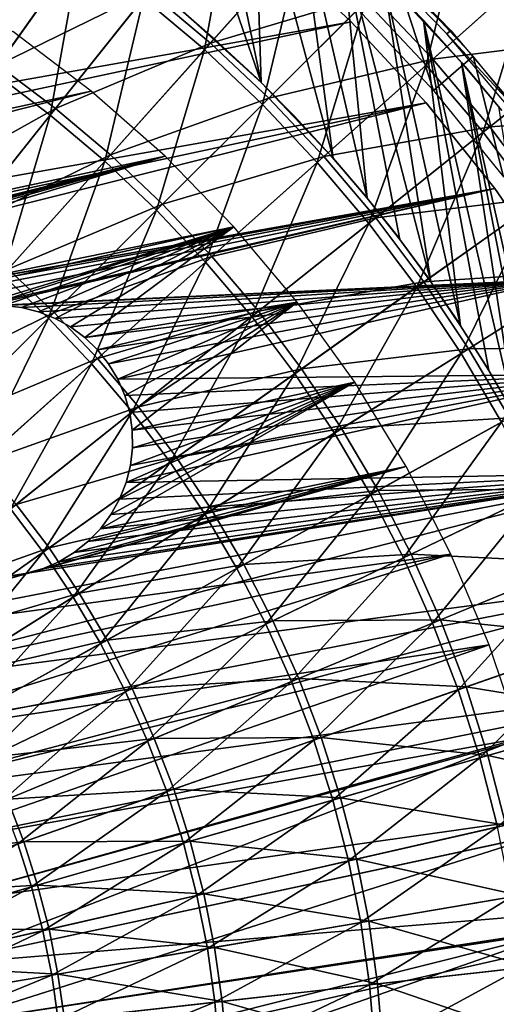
# Model space of a CAD drawing. Header units: millimetres. Extents: x -63 to 63, y -63 to 63.
# Tile 80 of 107: x 14 to 23, y 2 to 20. Entities that reach past the tile are written whole.
import ezdxf

# ---------------------------------------------------------------- set-up
doc = ezdxf.new("R2010")
doc.units = ezdxf.units.MM
doc.header["$LTSCALE"] = 106.095679
for name, color, linetype in [('1', 7, 'CONTINUOUS'), ('11', 7, 'CONTINUOUS'), ('15', 7, 'CONTINUOUS'), ('17', 7, 'CONTINUOUS'), ('18', 7, 'CONTINUOUS'), ('21', 7, 'CONTINUOUS'), ('24', 7, 'CONTINUOUS'), ('26', 7, 'CONTINUOUS'), ('3', 7, 'CONTINUOUS'), ('7', 7, 'CONTINUOUS')]:
    doc.layers.add(name, color=color, linetype=linetype)

msp = doc.modelspace()

# ---------------------------------------------------------------- linework, layer by layer
at = {"layer": '1', "color": 4, "linetype": 'Continuous'}
for points in [[(20.687, 20.687, -0.193), (22.111, 19.159, -0.193), (21.385, 21.385, -29.793), (20.687, 20.687, -0.193)], [(21.385, 21.385, -29.793), (22.111, 19.159, -0.193), (22.856, 19.805, -29.793), (21.385, 21.385, -29.793)], [(22.111, 19.159, -0.193), (23.421, 17.533, -0.193), (22.856, 19.805, -29.793), (22.111, 19.159, -0.193)], [(22.856, 19.805, -29.793), (23.421, 17.533, -0.193), (24.211, 18.124, -29.793), (22.856, 19.805, -29.793)]]:
    msp.add_3dface(points, dxfattribs=at)
at = {"layer": '11', "linetype": 'Continuous'}
for points in [[(15.56, 21.93, 10.136), (12.807, 20.382, 11.442), (14.306, 22.768, 10.136), (15.56, 21.93, 10.136)], [(17.918, 20.05, 10.136), (16.765, 21.023, 10.136), (19.748, 22.098, 8.688), (17.918, 20.05, 10.136)], [(20.956, 20.956, 8.688), (17.918, 20.05, 10.136), (19.748, 22.098, 8.688), (20.956, 20.956, 8.688)], [(13.93, 19.632, 11.442), (12.807, 20.382, 11.442), (15.56, 21.93, 10.136), (13.93, 19.632, 11.442)], [(16.765, 21.023, 10.136), (13.93, 19.632, 11.442), (15.56, 21.93, 10.136), (16.765, 21.023, 10.136)], [(22.098, 19.748, 8.688), (20.956, 20.956, 8.688), (24.088, 21.526, 7.1), (22.098, 19.748, 8.688)], [(25.257, 20.142, 7.1), (22.098, 19.748, 8.688), (24.088, 21.526, 7.1), (25.257, 20.142, 7.1)], [(15.009, 18.82, 11.442), (13.93, 19.632, 11.442), (16.765, 21.023, 10.136), (15.009, 18.82, 11.442)], [(17.918, 20.05, 10.136), (15.009, 18.82, 11.442), (16.765, 21.023, 10.136), (17.918, 20.05, 10.136)], [(19.014, 19.014, 10.136), (17.918, 20.05, 10.136), (20.956, 20.956, 8.688), (19.014, 19.014, 10.136)], [(22.098, 19.748, 8.688), (19.014, 19.014, 10.136), (20.956, 20.956, 8.688), (22.098, 19.748, 8.688)], [(16.04, 17.949, 11.442), (15.009, 18.82, 11.442), (17.918, 20.05, 10.136), (16.04, 17.949, 11.442)], [(19.014, 19.014, 10.136), (16.04, 17.949, 11.442), (17.918, 20.05, 10.136), (19.014, 19.014, 10.136)], [(23.17, 18.478, 8.688), (22.098, 19.748, 8.688), (25.257, 20.142, 7.1), (23.17, 18.478, 8.688)], [(26.346, 18.694, 7.1), (23.17, 18.478, 8.688), (25.257, 20.142, 7.1), (26.346, 18.694, 7.1)], [(15.009, 18.82, 11.442), (12.263, 17.283, 12.603), (13.93, 19.632, 11.442), (15.009, 18.82, 11.442)], [(20.05, 17.918, 10.136), (19.014, 19.014, 10.136), (22.098, 19.748, 8.688), (20.05, 17.918, 10.136)], [(23.17, 18.478, 8.688), (20.05, 17.918, 10.136), (22.098, 19.748, 8.688), (23.17, 18.478, 8.688)], [(17.022, 17.022, 11.442), (16.04, 17.949, 11.442), (19.014, 19.014, 10.136), (17.022, 17.022, 11.442)], [(20.05, 17.918, 10.136), (17.022, 17.022, 11.442), (19.014, 19.014, 10.136), (20.05, 17.918, 10.136)], [(13.213, 16.568, 12.603), (12.263, 17.283, 12.603), (15.009, 18.82, 11.442), (13.213, 16.568, 12.603)], [(16.04, 17.949, 11.442), (13.213, 16.568, 12.603), (15.009, 18.82, 11.442), (16.04, 17.949, 11.442)], [(24.17, 17.149, 8.688), (23.17, 18.478, 8.688), (26.346, 18.694, 7.1), (24.17, 17.149, 8.688)], [(21.023, 16.765, 10.136), (20.05, 17.918, 10.136), (23.17, 18.478, 8.688), (21.023, 16.765, 10.136)], [(24.17, 17.149, 8.688), (21.023, 16.765, 10.136), (23.17, 18.478, 8.688), (24.17, 17.149, 8.688)], [(14.121, 15.801, 12.603), (13.213, 16.568, 12.603), (16.04, 17.949, 11.442), (14.121, 15.801, 12.603)], [(17.022, 17.022, 11.442), (14.121, 15.801, 12.603), (16.04, 17.949, 11.442), (17.022, 17.022, 11.442)], [(17.949, 16.04, 11.442), (17.022, 17.022, 11.442), (20.05, 17.918, 10.136), (17.949, 16.04, 11.442)], [(21.023, 16.765, 10.136), (17.949, 16.04, 11.442), (20.05, 17.918, 10.136), (21.023, 16.765, 10.136)], [(14.985, 14.985, 12.603), (14.121, 15.801, 12.603), (17.022, 17.022, 11.442), (14.985, 14.985, 12.603)], [(17.949, 16.04, 11.442), (14.985, 14.985, 12.603), (17.022, 17.022, 11.442), (17.949, 16.04, 11.442)], [(21.93, 15.56, 10.136), (21.023, 16.765, 10.136), (24.17, 17.149, 8.688), (21.93, 15.56, 10.136)], [(25.093, 15.767, 8.688), (21.93, 15.56, 10.136), (24.17, 17.149, 8.688), (25.093, 15.767, 8.688)], [(18.82, 15.009, 11.442), (17.949, 16.04, 11.442), (21.023, 16.765, 10.136), (18.82, 15.009, 11.442)], [(21.93, 15.56, 10.136), (18.82, 15.009, 11.442), (21.023, 16.765, 10.136), (21.93, 15.56, 10.136)], [(15.801, 14.121, 12.603), (14.985, 14.985, 12.603), (17.949, 16.04, 11.442), (15.801, 14.121, 12.603)], [(18.82, 15.009, 11.442), (15.801, 14.121, 12.603), (17.949, 16.04, 11.442), (18.82, 15.009, 11.442)], [(14.985, 14.985, 12.603), (12.165, 13.612, 13.614), (14.121, 15.801, 12.603), (14.985, 14.985, 12.603)], [(22.768, 14.306, 10.136), (21.93, 15.56, 10.136), (25.093, 15.767, 8.688), (22.768, 14.306, 10.136)], [(25.938, 14.335, 8.688), (22.768, 14.306, 10.136), (25.093, 15.767, 8.688), (25.938, 14.335, 8.688)], [(19.632, 13.93, 11.442), (18.82, 15.009, 11.442), (21.93, 15.56, 10.136), (19.632, 13.93, 11.442)], [(22.768, 14.306, 10.136), (19.632, 13.93, 11.442), (21.93, 15.56, 10.136), (22.768, 14.306, 10.136)], [(12.909, 12.909, 13.614), (12.165, 13.612, 13.614), (14.985, 14.985, 12.603), (12.909, 12.909, 13.614)], [(15.801, 14.121, 12.603), (12.909, 12.909, 13.614), (14.985, 14.985, 12.603), (15.801, 14.121, 12.603)], [(16.568, 13.213, 12.603), (15.801, 14.121, 12.603), (18.82, 15.009, 11.442), (16.568, 13.213, 12.603)], [(19.632, 13.93, 11.442), (16.568, 13.213, 12.603), (18.82, 15.009, 11.442), (19.632, 13.93, 11.442)], [(20.382, 12.807, 11.442), (19.632, 13.93, 11.442), (22.768, 14.306, 10.136), (20.382, 12.807, 11.442)], [(23.534, 13.007, 10.136), (20.382, 12.807, 11.442), (22.768, 14.306, 10.136), (23.534, 13.007, 10.136)], [(23.534, 13.007, 10.136), (22.768, 14.306, 10.136), (25.938, 14.335, 8.688), (23.534, 13.007, 10.136)], [(13.612, 12.165, 13.614), (12.909, 12.909, 13.614), (15.801, 14.121, 12.603), (13.612, 12.165, 13.614)], [(16.568, 13.213, 12.603), (13.612, 12.165, 13.614), (15.801, 14.121, 12.603), (16.568, 13.213, 12.603)], [(17.283, 12.263, 12.603), (16.568, 13.213, 12.603), (19.632, 13.93, 11.442), (17.283, 12.263, 12.603)], [(20.382, 12.807, 11.442), (17.283, 12.263, 12.603), (19.632, 13.93, 11.442), (20.382, 12.807, 11.442)], [(14.273, 11.382, 13.614), (13.612, 12.165, 13.614), (16.568, 13.213, 12.603), (14.273, 11.382, 13.614)], [(17.283, 12.263, 12.603), (14.273, 11.382, 13.614), (16.568, 13.213, 12.603), (17.283, 12.263, 12.603)], [(21.068, 11.644, 11.442), (20.382, 12.807, 11.442), (23.534, 13.007, 10.136), (21.068, 11.644, 11.442)], [(24.226, 11.667, 10.136), (21.068, 11.644, 11.442), (23.534, 13.007, 10.136), (24.226, 11.667, 10.136)], [(17.943, 11.275, 12.603), (17.283, 12.263, 12.603), (20.382, 12.807, 11.442), (17.943, 11.275, 12.603)], [(21.068, 11.644, 11.442), (17.943, 11.275, 12.603), (20.382, 12.807, 11.442), (21.068, 11.644, 11.442)], [(14.889, 10.564, 13.614), (14.273, 11.382, 13.614), (17.283, 12.263, 12.603), (14.889, 10.564, 13.614)], [(17.943, 11.275, 12.603), (14.889, 10.564, 13.614), (17.283, 12.263, 12.603), (17.943, 11.275, 12.603)], [(21.688, 10.444, 11.442), (21.068, 11.644, 11.442), (24.226, 11.667, 10.136), (21.688, 10.444, 11.442)], [(24.842, 10.29, 10.136), (21.688, 10.444, 11.442), (24.226, 11.667, 10.136), (24.842, 10.29, 10.136)], [(18.547, 10.251, 12.603), (17.943, 11.275, 12.603), (21.068, 11.644, 11.442), (18.547, 10.251, 12.603)], [(21.688, 10.444, 11.442), (18.547, 10.251, 12.603), (21.068, 11.644, 11.442), (21.688, 10.444, 11.442)], [(14.889, 10.564, 13.614), (11.94, 9.522, 14.473), (14.273, 11.382, 13.614), (14.889, 10.564, 13.614)], [(15.457, 9.713, 13.614), (14.889, 10.564, 13.614), (17.943, 11.275, 12.603), (15.457, 9.713, 13.614)], [(18.547, 10.251, 12.603), (15.457, 9.713, 13.614), (17.943, 11.275, 12.603), (18.547, 10.251, 12.603)], [(12.455, 8.837, 14.473), (11.94, 9.522, 14.473), (14.889, 10.564, 13.614), (12.455, 8.837, 14.473)], [(15.457, 9.713, 13.614), (12.455, 8.837, 14.473), (14.889, 10.564, 13.614), (15.457, 9.713, 13.614)], [(19.093, 9.195, 12.603), (18.547, 10.251, 12.603), (21.688, 10.444, 11.442), (19.093, 9.195, 12.603)], [(22.24, 9.212, 11.442), (19.093, 9.195, 12.603), (21.688, 10.444, 11.442), (22.24, 9.212, 11.442)], [(22.24, 9.212, 11.442), (21.688, 10.444, 11.442), (24.842, 10.29, 10.136), (22.24, 9.212, 11.442)], [(15.978, 8.831, 13.614), (15.457, 9.713, 13.614), (18.547, 10.251, 12.603), (15.978, 8.831, 13.614)], [(19.093, 9.195, 12.603), (15.978, 8.831, 13.614), (18.547, 10.251, 12.603), (19.093, 9.195, 12.603)], [(25.38, 8.881, 10.136), (22.24, 9.212, 11.442), (24.842, 10.29, 10.136), (25.38, 8.881, 10.136)], [(12.931, 8.125, 14.473), (12.455, 8.837, 14.473), (15.457, 9.713, 13.614), (12.931, 8.125, 14.473)], [(15.978, 8.831, 13.614), (12.931, 8.125, 14.473), (15.457, 9.713, 13.614), (15.978, 8.831, 13.614)], [(16.448, 7.921, 13.614), (15.978, 8.831, 13.614), (19.093, 9.195, 12.603), (16.448, 7.921, 13.614)], [(19.579, 8.11, 12.603), (16.448, 7.921, 13.614), (19.093, 9.195, 12.603), (19.579, 8.11, 12.603)], [(19.579, 8.11, 12.603), (19.093, 9.195, 12.603), (22.24, 9.212, 11.442), (19.579, 8.11, 12.603)], [(22.721, 7.951, 11.442), (19.579, 8.11, 12.603), (22.24, 9.212, 11.442), (22.721, 7.951, 11.442)], [(22.721, 7.951, 11.442), (22.24, 9.212, 11.442), (25.38, 8.881, 10.136), (22.721, 7.951, 11.442)], [(25.838, 7.444, 10.136), (22.721, 7.951, 11.442), (25.38, 8.881, 10.136), (25.838, 7.444, 10.136)], [(13.366, 7.387, 14.473), (12.931, 8.125, 14.473), (15.978, 8.831, 13.614), (13.366, 7.387, 14.473)], [(16.448, 7.921, 13.614), (13.366, 7.387, 14.473), (15.978, 8.831, 13.614), (16.448, 7.921, 13.614)], [(16.866, 6.986, 13.614), (16.448, 7.921, 13.614), (19.579, 8.11, 12.603), (16.866, 6.986, 13.614)], [(20.002, 6.999, 12.603), (16.866, 6.986, 13.614), (19.579, 8.11, 12.603), (20.002, 6.999, 12.603)], [(20.002, 6.999, 12.603), (19.579, 8.11, 12.603), (22.721, 7.951, 11.442), (20.002, 6.999, 12.603)], [(13.759, 6.626, 14.473), (13.366, 7.387, 14.473), (16.448, 7.921, 13.614), (13.759, 6.626, 14.473)], [(16.866, 6.986, 13.614), (13.759, 6.626, 14.473), (16.448, 7.921, 13.614), (16.866, 6.986, 13.614)], [(23.131, 6.664, 11.442), (20.002, 6.999, 12.603), (22.721, 7.951, 11.442), (23.131, 6.664, 11.442)], [(23.131, 6.664, 11.442), (22.721, 7.951, 11.442), (25.838, 7.444, 10.136), (23.131, 6.664, 11.442)], [(26.215, 5.983, 10.136), (23.131, 6.664, 11.442), (25.838, 7.444, 10.136), (26.215, 5.983, 10.136)], [(14.109, 5.844, 14.473), (13.759, 6.626, 14.473), (16.866, 6.986, 13.614), (14.109, 5.844, 14.473)], [(17.231, 6.029, 13.614), (14.109, 5.844, 14.473), (16.866, 6.986, 13.614), (17.231, 6.029, 13.614)], [(17.231, 6.029, 13.614), (16.866, 6.986, 13.614), (20.002, 6.999, 12.603), (17.231, 6.029, 13.614)], [(20.363, 5.867, 12.603), (17.231, 6.029, 13.614), (20.002, 6.999, 12.603), (20.363, 5.867, 12.603)], [(20.363, 5.867, 12.603), (20.002, 6.999, 12.603), (23.131, 6.664, 11.442), (20.363, 5.867, 12.603)], [(23.469, 5.357, 11.442), (20.363, 5.867, 12.603), (23.131, 6.664, 11.442), (23.469, 5.357, 11.442)], [(23.469, 5.357, 11.442), (23.131, 6.664, 11.442), (26.215, 5.983, 10.136), (23.469, 5.357, 11.442)], [(14.415, 5.044, 14.473), (14.109, 5.844, 14.473), (17.231, 6.029, 13.614), (14.415, 5.044, 14.473)], [(17.542, 5.054, 13.614), (14.415, 5.044, 14.473), (17.231, 6.029, 13.614), (17.542, 5.054, 13.614)], [(17.542, 5.054, 13.614), (17.231, 6.029, 13.614), (20.363, 5.867, 12.603), (17.542, 5.054, 13.614)], [(14.415, 5.044, 14.473), (11.315, 4.687, 15.178), (14.109, 5.844, 14.473), (14.415, 5.044, 14.473)], [(20.66, 4.716, 12.603), (17.542, 5.054, 13.614), (20.363, 5.867, 12.603), (20.66, 4.716, 12.603)], [(20.66, 4.716, 12.603), (20.363, 5.867, 12.603), (23.469, 5.357, 11.442), (20.66, 4.716, 12.603)], [(23.732, 4.032, 11.442), (20.66, 4.716, 12.603), (23.469, 5.357, 11.442), (23.732, 4.032, 11.442)], [(11.56, 4.045, 15.178), (11.315, 4.687, 15.178), (14.415, 5.044, 14.473), (11.56, 4.045, 15.178)], [(14.675, 4.228, 14.473), (11.56, 4.045, 15.178), (14.415, 5.044, 14.473), (14.675, 4.228, 14.473)], [(14.675, 4.228, 14.473), (14.415, 5.044, 14.473), (17.542, 5.054, 13.614), (14.675, 4.228, 14.473)], [(17.798, 4.062, 13.614), (14.675, 4.228, 14.473), (17.542, 5.054, 13.614), (17.798, 4.062, 13.614)], [(17.798, 4.062, 13.614), (17.542, 5.054, 13.614), (20.66, 4.716, 12.603), (17.798, 4.062, 13.614)], [(20.892, 3.55, 12.603), (17.798, 4.062, 13.614), (20.66, 4.716, 12.603), (20.892, 3.55, 12.603)], [(20.892, 3.55, 12.603), (20.66, 4.716, 12.603), (23.732, 4.032, 11.442), (20.892, 3.55, 12.603)], [(11.769, 3.391, 15.178), (11.56, 4.045, 15.178), (14.675, 4.228, 14.473), (11.769, 3.391, 15.178)], [(14.889, 3.398, 14.473), (11.769, 3.391, 15.178), (14.675, 4.228, 14.473), (14.889, 3.398, 14.473)], [(14.889, 3.398, 14.473), (14.675, 4.228, 14.473), (17.798, 4.062, 13.614), (14.889, 3.398, 14.473)], [(17.998, 3.058, 13.614), (14.889, 3.398, 14.473), (17.798, 4.062, 13.614), (17.998, 3.058, 13.614)], [(17.998, 3.058, 13.614), (17.798, 4.062, 13.614), (20.892, 3.55, 12.603), (17.998, 3.058, 13.614)], [(23.921, 2.695, 11.442), (20.892, 3.55, 12.603), (23.732, 4.032, 11.442), (23.921, 2.695, 11.442)], [(21.058, 2.373, 12.603), (17.998, 3.058, 13.614), (20.892, 3.55, 12.603), (21.058, 2.373, 12.603)], [(21.058, 2.373, 12.603), (20.892, 3.55, 12.603), (23.921, 2.695, 11.442), (21.058, 2.373, 12.603)], [(11.94, 2.725, 15.178), (11.769, 3.391, 15.178), (14.889, 3.398, 14.473), (11.94, 2.725, 15.178)], [(15.056, 2.558, 14.473), (11.94, 2.725, 15.178), (14.889, 3.398, 14.473), (15.056, 2.558, 14.473)], [(15.056, 2.558, 14.473), (14.889, 3.398, 14.473), (17.998, 3.058, 13.614), (15.056, 2.558, 14.473)], [(18.141, 2.044, 13.614), (15.056, 2.558, 14.473), (17.998, 3.058, 13.614), (18.141, 2.044, 13.614)], [(18.141, 2.044, 13.614), (17.998, 3.058, 13.614), (21.058, 2.373, 12.603), (18.141, 2.044, 13.614)], [(12.074, 2.052, 15.178), (11.94, 2.725, 15.178), (15.056, 2.558, 14.473), (12.074, 2.052, 15.178)], [(24.034, 1.35, 11.442), (21.058, 2.373, 12.603), (23.921, 2.695, 11.442), (24.034, 1.35, 11.442)], [(15.176, 1.71, 14.473), (12.074, 2.052, 15.178), (15.056, 2.558, 14.473), (15.176, 1.71, 14.473)], [(15.176, 1.71, 14.473), (15.056, 2.558, 14.473), (18.141, 2.044, 13.614), (15.176, 1.71, 14.473)], [(21.158, 1.188, 12.603), (18.141, 2.044, 13.614), (21.058, 2.373, 12.603), (21.158, 1.188, 12.603)], [(21.158, 1.188, 12.603), (21.058, 2.373, 12.603), (24.034, 1.35, 11.442), (21.158, 1.188, 12.603)], [(12.17, 1.371, 15.178), (12.074, 2.052, 15.178), (15.176, 1.71, 14.473), (12.17, 1.371, 15.178)], [(18.227, 1.024, 13.614), (15.176, 1.71, 14.473), (18.141, 2.044, 13.614), (18.227, 1.024, 13.614)], [(18.227, 1.024, 13.614), (18.141, 2.044, 13.614), (21.158, 1.188, 12.603), (18.227, 1.024, 13.614)]]:
    msp.add_3dface(points, dxfattribs=at)
at = {"layer": '15', "color": 251, "linetype": 'Continuous', "true_color": 0x4c4c4c}
for points in [[(21.17, 21.255, -236), (21.248, 21.178, -36), (21.92, 20.482, -236), (21.17, 21.255, -236)], [(21.248, 21.178, -36), (22.705, 19.608, -36), (21.92, 20.482, -236), (21.248, 21.178, -36)], [(21.92, 20.482, -236), (22.705, 19.608, -36), (22.637, 19.685, -236), (21.92, 20.482, -236)], [(22.637, 19.685, -236), (22.705, 19.608, -36), (23.33, 18.856, -236), (22.637, 19.685, -236)], [(22.705, 19.608, -36), (23.391, 18.785, -36), (23.33, 18.856, -236), (22.705, 19.608, -36)]]:
    msp.add_3dface(points, dxfattribs=at)
at = {"layer": '17', "color": 251, "linetype": 'Continuous', "true_color": 0x4c4c4c}
for points in [[(17.309, 20.722, -36), (17.408, 20.634, -236), (18.061, 20.069, -36), (17.309, 20.722, -36)], [(17.408, 20.634, -236), (18.873, 19.306, -236), (18.061, 20.069, -36), (17.408, 20.634, -236)], [(18.061, 20.069, -36), (18.873, 19.306, -236), (18.79, 19.389, -36), (18.061, 20.069, -36)], [(18.79, 19.389, -36), (18.873, 19.306, -236), (19.492, 18.683, -36), (18.79, 19.389, -36)], [(18.873, 19.306, -236), (20.226, 17.886, -236), (19.492, 18.683, -36), (18.873, 19.306, -236)], [(19.492, 18.683, -36), (20.226, 17.886, -236), (20.168, 17.951, -36), (19.492, 18.683, -36)], [(20.168, 17.951, -36), (20.226, 17.886, -236), (20.817, 17.194, -36), (20.168, 17.951, -36)], [(20.226, 17.886, -236), (20.862, 17.137, -236), (20.817, 17.194, -36), (20.226, 17.886, -236)], [(20.817, 17.194, -36), (20.862, 17.137, -236), (21.438, 16.413, -36), (20.817, 17.194, -36)], [(20.862, 17.137, -236), (21.475, 16.361, -236), (21.438, 16.413, -36), (20.862, 17.137, -236)], [(21.438, 16.413, -36), (21.475, 16.361, -236), (22.031, 15.609, -36), (21.438, 16.413, -36)], [(21.475, 16.361, -236), (22.061, 15.56, -236), (22.031, 15.609, -36), (21.475, 16.361, -236)], [(22.031, 15.609, -36), (22.061, 15.56, -236), (22.593, 14.784, -36), (22.031, 15.609, -36)], [(22.061, 15.56, -236), (22.619, 14.738, -236), (22.593, 14.784, -36), (22.061, 15.56, -236)], [(22.593, 14.784, -36), (22.619, 14.738, -236), (23.124, 13.939, -36), (22.593, 14.784, -36)], [(22.619, 14.738, -236), (23.147, 13.897, -236), (23.124, 13.939, -36), (22.619, 14.738, -236)], [(23.124, 13.939, -36), (23.147, 13.897, -236), (23.622, 13.076, -36), (23.124, 13.939, -36)], [(23.147, 13.897, -236), (23.64, 13.042, -236), (23.622, 13.076, -36), (23.147, 13.897, -236)]]:
    msp.add_3dface(points, dxfattribs=at)
at = {"layer": '18', "color": 251, "linetype": 'Continuous', "true_color": 0x4c4c4c}
for points in [[(17.007, 24.711, -236), (17.883, 24.083, -236), (18.873, 19.306, -236), (17.007, 24.711, -236)], [(17.007, 24.711, -236), (18.873, 19.306, -236), (17.408, 20.634, -236), (17.007, 24.711, -236)], [(17.883, 24.083, -236), (18.74, 23.42, -236), (18.873, 19.306, -236), (17.883, 24.083, -236)], [(18.74, 23.42, -236), (19.576, 22.726, -236), (20.226, 17.886, -236), (18.74, 23.42, -236)], [(18.74, 23.42, -236), (20.226, 17.886, -236), (18.873, 19.306, -236), (18.74, 23.42, -236)], [(19.576, 22.726, -236), (20.388, 22.004, -236), (20.862, 17.137, -236), (19.576, 22.726, -236)], [(19.576, 22.726, -236), (20.862, 17.137, -236), (20.226, 17.886, -236), (19.576, 22.726, -236)], [(20.388, 22.004, -236), (21.17, 21.255, -236), (22.061, 15.56, -236), (20.388, 22.004, -236)], [(20.388, 22.004, -236), (22.061, 15.56, -236), (21.475, 16.361, -236), (20.388, 22.004, -236)], [(20.388, 22.004, -236), (21.475, 16.361, -236), (20.862, 17.137, -236), (20.388, 22.004, -236)], [(21.17, 21.255, -236), (21.92, 20.482, -236), (22.619, 14.738, -236), (21.17, 21.255, -236)], [(21.17, 21.255, -236), (22.619, 14.738, -236), (22.061, 15.56, -236), (21.17, 21.255, -236)], [(21.92, 20.482, -236), (22.637, 19.685, -236), (23.64, 13.042, -236), (21.92, 20.482, -236)], [(21.92, 20.482, -236), (23.64, 13.042, -236), (23.147, 13.897, -236), (21.92, 20.482, -236)], [(21.92, 20.482, -236), (23.147, 13.897, -236), (22.619, 14.738, -236), (21.92, 20.482, -236)], [(22.637, 19.685, -236), (23.33, 18.856, -236), (24.523, 11.295, -236), (22.637, 19.685, -236)], [(22.637, 19.685, -236), (24.523, 11.295, -236), (24.099, 12.176, -236), (22.637, 19.685, -236)], [(22.637, 19.685, -236), (24.099, 12.176, -236), (23.64, 13.042, -236), (22.637, 19.685, -236)]]:
    msp.add_3dface(points, dxfattribs=at)
at = {"layer": '21', "linetype": 'Continuous'}
for points in [[(14.207, 20.266, -201), (-22.157, 11.028, -201), (15.682, 19.148, -201), (14.207, 20.266, -201)], [(-22.157, 11.028, -201), (-22.92, 9.341, -201), (15.682, 19.148, -201), (-22.157, 11.028, -201)], [(15.682, 19.148, -201), (-22.92, 9.341, -201), (17.069, 17.922, -201), (15.682, 19.148, -201)], [(-22.92, 9.341, -201), (-23.554, 7.602, -201), (17.069, 17.922, -201), (-22.92, 9.341, -201)], [(17.069, 17.922, -201), (-23.554, 7.602, -201), (-2.728, 12.711, -201), (17.069, 17.922, -201)], [(-1.609, 12.9, -201), (17.069, 17.922, -201), (-2.728, 12.711, -201), (-1.609, 12.9, -201)], [(-0.479, 12.991, -201), (17.069, 17.922, -201), (-1.609, 12.9, -201), (-0.479, 12.991, -201)], [(0.655, 12.983, -201), (17.069, 17.922, -201), (-0.479, 12.991, -201), (0.655, 12.983, -201)], [(18.361, 16.597, -201), (17.069, 17.922, -201), (0.655, 12.983, -201), (18.361, 16.597, -201)], [(1.784, 12.877, -201), (18.361, 16.597, -201), (0.655, 12.983, -201), (1.784, 12.877, -201)], [(18.361, 16.597, -201), (1.784, 12.877, -201), (13.374, 15.067, -201), (18.361, 16.597, -201)], [(13.704, 15.115, -201), (18.361, 16.597, -201), (13.374, 15.067, -201), (13.704, 15.115, -201)], [(14.038, 15.12, -201), (18.361, 16.597, -201), (13.704, 15.115, -201), (14.038, 15.12, -201)], [(14.369, 15.082, -201), (18.361, 16.597, -201), (14.038, 15.12, -201), (14.369, 15.082, -201)], [(14.693, 15, -201), (18.361, 16.597, -201), (14.369, 15.082, -201), (14.693, 15, -201)], [(15.003, 14.877, -201), (18.361, 16.597, -201), (14.693, 15, -201), (15.003, 14.877, -201)], [(15.294, 14.715, -201), (18.361, 16.597, -201), (15.003, 14.877, -201), (15.294, 14.715, -201)], [(15.562, 14.516, -201), (18.361, 16.597, -201), (15.294, 14.715, -201), (15.562, 14.516, -201)], [(19.549, 15.178, -201), (18.361, 16.597, -201), (15.562, 14.516, -201), (19.549, 15.178, -201)], [(15.801, 14.283, -201), (19.549, 15.178, -201), (15.562, 14.516, -201), (15.801, 14.283, -201)], [(16.008, 14.022, -201), (19.549, 15.178, -201), (15.801, 14.283, -201), (16.008, 14.022, -201)], [(16.179, 13.735, -201), (19.549, 15.178, -201), (16.008, 14.022, -201), (16.179, 13.735, -201)], [(16.312, 13.429, -201), (19.549, 15.178, -201), (16.179, 13.735, -201), (16.312, 13.429, -201)], [(16.403, 13.108, -201), (19.549, 15.178, -201), (16.312, 13.429, -201), (16.403, 13.108, -201)], [(16.451, 12.778, -201), (19.549, 15.178, -201), (16.403, 13.108, -201), (16.451, 12.778, -201)], [(20.629, 13.675, -201), (19.549, 15.178, -201), (16.451, 12.778, -201), (20.629, 13.675, -201)], [(21.593, 12.095, -201), (20.629, 13.675, -201), (15.852, 10.921, -201), (21.593, 12.095, -201)], [(15.852, 10.921, -201), (20.629, 13.675, -201), (16.051, 11.189, -201), (15.852, 10.921, -201)], [(16.051, 11.189, -201), (20.629, 13.675, -201), (16.213, 11.48, -201), (16.051, 11.189, -201)], [(16.213, 11.48, -201), (20.629, 13.675, -201), (16.336, 11.79, -201), (16.213, 11.48, -201)], [(16.336, 11.79, -201), (20.629, 13.675, -201), (16.418, 12.114, -201), (16.336, 11.79, -201)], [(16.418, 12.114, -201), (20.629, 13.675, -201), (16.456, 12.445, -201), (16.418, 12.114, -201)], [(16.456, 12.445, -201), (20.629, 13.675, -201), (16.451, 12.778, -201), (16.456, 12.445, -201)], [(22.437, 10.448, -201), (21.593, 12.095, -201), (9.644, 8.717, -201), (22.437, 10.448, -201)], [(9.644, 8.717, -201), (21.593, 12.095, -201), (14.445, 10.08, -201), (9.644, 8.717, -201)], [(14.445, 10.08, -201), (21.593, 12.095, -201), (14.765, 10.171, -201), (14.445, 10.08, -201)], [(14.765, 10.171, -201), (21.593, 12.095, -201), (15.072, 10.304, -201), (14.765, 10.171, -201)], [(15.072, 10.304, -201), (21.593, 12.095, -201), (15.358, 10.475, -201), (15.072, 10.304, -201)], [(21.593, 12.095, -201), (15.619, 10.682, -201), (15.358, 10.475, -201), (21.593, 12.095, -201)], [(15.619, 10.682, -201), (21.593, 12.095, -201), (15.852, 10.921, -201), (15.619, 10.682, -201)], [(10.367, 7.844, -201), (22.437, 10.448, -201), (9.644, 8.717, -201), (10.367, 7.844, -201)], [(11.011, 6.91, -201), (22.437, 10.448, -201), (10.367, 7.844, -201), (11.011, 6.91, -201)], [(23.155, 8.742, -201), (22.437, 10.448, -201), (11.011, 6.91, -201), (23.155, 8.742, -201)], [(14.115, 10.032, -201), (9.644, 8.717, -201), (14.445, 10.08, -201), (14.115, 10.032, -201)], [(11.572, 5.924, -201), (23.155, 8.742, -201), (11.011, 6.91, -201), (11.572, 5.924, -201)], [(12.044, 4.893, -201), (23.155, 8.742, -201), (11.572, 5.924, -201), (12.044, 4.893, -201)], [(23.743, 6.987, -201), (23.155, 8.742, -201), (12.044, 4.893, -201), (23.743, 6.987, -201)], [(12.425, 3.825, -201), (23.743, 6.987, -201), (12.044, 4.893, -201), (12.425, 3.825, -201)], [(12.711, 2.728, -201), (23.743, 6.987, -201), (12.425, 3.825, -201), (12.711, 2.728, -201)], [(24.199, 5.193, -201), (23.743, 6.987, -201), (12.711, 2.728, -201), (24.199, 5.193, -201)], [(24.199, 5.193, -201), (12.711, 2.728, -201), (12.9, 1.609, -201), (24.199, 5.193, -201)], [(24.519, 3.37, -201), (24.199, 5.193, -201), (12.9, 1.609, -201), (24.519, 3.37, -201)], [(12.991, 0.479, -201), (24.519, 3.37, -201), (12.9, 1.609, -201), (12.991, 0.479, -201)], [(24.703, 1.528, -201), (24.519, 3.37, -201), (12.983, -0.655, -201), (24.703, 1.528, -201)], [(12.983, -0.655, -201), (24.519, 3.37, -201), (12.991, 0.479, -201), (12.983, -0.655, -201)]]:
    msp.add_3dface(points, dxfattribs=at)
at = {"layer": '24', "linetype": 'Continuous'}
for points in [[(13.97, 25.413, -238), (15.747, 24.352, -238), (-23.167, 17.444, -238), (13.97, 25.413, -238)], [(15.747, 24.352, -238), (17.444, 23.167, -238), (-24.352, 15.747, -238), (15.747, 24.352, -238)], [(-23.167, 17.444, -238), (15.747, 24.352, -238), (-24.352, 15.747, -238), (-23.167, 17.444, -238)], [(17.444, 23.167, -238), (19.053, 21.863, -238), (-25.413, 13.97, -238), (17.444, 23.167, -238)], [(-24.352, 15.747, -238), (17.444, 23.167, -238), (-25.413, 13.97, -238), (-24.352, 15.747, -238)], [(19.053, 21.863, -238), (20.564, 20.448, -238), (-26.345, 12.121, -238), (19.053, 21.863, -238)], [(-25.413, 13.97, -238), (19.053, 21.863, -238), (-26.345, 12.121, -238), (-25.413, 13.97, -238)], [(20.564, 20.448, -238), (21.97, 18.929, -238), (-27.143, 10.211, -238), (20.564, 20.448, -238)], [(-26.345, 12.121, -238), (20.564, 20.448, -238), (-27.143, 10.211, -238), (-26.345, 12.121, -238)], [(21.97, 18.929, -238), (-2.728, 12.711, -238), (-27.802, 8.248, -238), (21.97, 18.929, -238)], [(-27.143, 10.211, -238), (21.97, 18.929, -238), (-27.802, 8.248, -238), (-27.143, 10.211, -238)], [(23.264, 17.314, -238), (-2.728, 12.711, -238), (21.97, 18.929, -238), (23.264, 17.314, -238)], [(-1.609, 12.9, -238), (-2.728, 12.711, -238), (23.264, 17.314, -238), (-1.609, 12.9, -238)], [(-0.479, 12.991, -238), (-1.609, 12.9, -238), (23.264, 17.314, -238), (-0.479, 12.991, -238)], [(0.655, 12.983, -238), (-0.479, 12.991, -238), (23.264, 17.314, -238), (0.655, 12.983, -238)], [(1.784, 12.877, -238), (0.655, 12.983, -238), (23.264, 17.314, -238), (1.784, 12.877, -238)], [(1.784, 12.877, -238), (23.264, 17.314, -238), (13.374, 15.067, -238), (1.784, 12.877, -238)], [(13.374, 15.067, -238), (23.264, 17.314, -238), (13.705, 15.115, -238), (13.374, 15.067, -238)], [(23.264, 17.314, -238), (24.44, 15.61, -238), (13.705, 15.115, -238), (23.264, 17.314, -238)], [(13.705, 15.115, -238), (24.44, 15.61, -238), (14.038, 15.12, -238), (13.705, 15.115, -238)], [(14.038, 15.12, -238), (24.44, 15.61, -238), (14.369, 15.082, -238), (14.038, 15.12, -238)], [(14.369, 15.082, -238), (24.44, 15.61, -238), (14.693, 15, -238), (14.369, 15.082, -238)], [(14.693, 15, -238), (24.44, 15.61, -238), (15.003, 14.877, -238), (14.693, 15, -238)], [(15.003, 14.877, -238), (24.44, 15.61, -238), (15.294, 14.715, -238), (15.003, 14.877, -238)], [(15.294, 14.715, -238), (24.44, 15.61, -238), (15.562, 14.516, -238), (15.294, 14.715, -238)], [(15.562, 14.516, -238), (24.44, 15.61, -238), (15.801, 14.283, -238), (15.562, 14.516, -238)], [(15.801, 14.283, -238), (24.44, 15.61, -238), (16.008, 14.022, -238), (15.801, 14.283, -238)], [(16.008, 14.022, -238), (24.44, 15.61, -238), (16.179, 13.735, -238), (16.008, 14.022, -238)], [(24.44, 15.61, -238), (25.492, 13.827, -238), (16.179, 13.735, -238), (24.44, 15.61, -238)], [(16.179, 13.735, -238), (25.492, 13.827, -238), (16.312, 13.429, -238), (16.179, 13.735, -238)], [(16.312, 13.429, -238), (25.492, 13.827, -238), (16.403, 13.108, -238), (16.312, 13.429, -238)], [(25.492, 13.827, -238), (26.413, 11.973, -238), (16.336, 11.79, -238), (25.492, 13.827, -238)], [(16.418, 12.114, -238), (25.492, 13.827, -238), (16.336, 11.79, -238), (16.418, 12.114, -238)], [(16.403, 13.108, -238), (25.492, 13.827, -238), (16.451, 12.778, -238), (16.403, 13.108, -238)], [(16.456, 12.445, -238), (25.492, 13.827, -238), (16.418, 12.114, -238), (16.456, 12.445, -238)], [(16.451, 12.778, -238), (25.492, 13.827, -238), (16.456, 12.445, -238), (16.451, 12.778, -238)], [(10.367, 7.844, -238), (9.644, 8.718, -238), (26.413, 11.973, -238), (10.367, 7.844, -238)], [(26.413, 11.973, -238), (9.644, 8.718, -238), (14.445, 10.08, -238), (26.413, 11.973, -238)], [(27.2, 10.058, -238), (10.367, 7.844, -238), (26.413, 11.973, -238), (27.2, 10.058, -238)], [(14.765, 10.171, -238), (26.413, 11.973, -238), (14.445, 10.08, -238), (14.765, 10.171, -238)], [(15.072, 10.304, -238), (26.413, 11.973, -238), (14.765, 10.171, -238), (15.072, 10.304, -238)], [(15.358, 10.475, -238), (26.413, 11.973, -238), (15.072, 10.304, -238), (15.358, 10.475, -238)], [(15.619, 10.682, -238), (26.413, 11.973, -238), (15.358, 10.475, -238), (15.619, 10.682, -238)], [(26.413, 11.973, -238), (15.619, 10.682, -238), (15.852, 10.921, -238), (26.413, 11.973, -238)], [(16.051, 11.189, -238), (26.413, 11.973, -238), (15.852, 10.921, -238), (16.051, 11.189, -238)], [(16.213, 11.48, -238), (26.413, 11.973, -238), (16.051, 11.189, -238), (16.213, 11.48, -238)], [(16.336, 11.79, -238), (26.413, 11.973, -238), (16.213, 11.48, -238), (16.336, 11.79, -238)], [(14.445, 10.08, -238), (9.644, 8.718, -238), (14.115, 10.032, -238), (14.445, 10.08, -238)], [(11.011, 6.91, -238), (10.367, 7.844, -238), (27.2, 10.058, -238), (11.011, 6.91, -238)], [(11.572, 5.924, -238), (11.011, 6.91, -238), (27.2, 10.058, -238), (11.572, 5.924, -238)], [(27.848, 8.092, -238), (11.572, 5.924, -238), (27.2, 10.058, -238), (27.848, 8.092, -238)], [(12.044, 4.893, -238), (11.572, 5.924, -238), (27.848, 8.092, -238), (12.044, 4.893, -238)], [(12.425, 3.825, -238), (12.044, 4.893, -238), (27.848, 8.092, -238), (12.425, 3.825, -238)], [(28.354, 6.085, -238), (12.425, 3.825, -238), (27.848, 8.092, -238), (28.354, 6.085, -238)], [(12.711, 2.728, -238), (12.425, 3.825, -238), (28.354, 6.085, -238), (12.711, 2.728, -238)], [(12.711, 2.728, -238), (28.354, 6.085, -238), (28.716, 4.046, -238), (12.711, 2.728, -238)], [(12.9, 1.609, -238), (12.711, 2.728, -238), (28.716, 4.046, -238), (12.9, 1.609, -238)], [(12.991, 0.479, -238), (12.9, 1.609, -238), (28.716, 4.046, -238), (12.991, 0.479, -238)], [(28.932, 1.987, -238), (12.991, 0.479, -238), (28.716, 4.046, -238), (28.932, 1.987, -238)]]:
    msp.add_3dface(points, dxfattribs=at)
at = {"layer": '26', "linetype": 'Continuous'}
for points in [[(20.564, 20.448, -238), (19.053, 21.863, -238), (20.564, 20.448, -236), (20.564, 20.448, -238)], [(20.564, 20.448, -236), (19.053, 21.863, -238), (19.053, 21.863, -236), (20.564, 20.448, -236)], [(21.97, 18.929, -238), (20.564, 20.448, -238), (21.97, 18.929, -236), (21.97, 18.929, -238)], [(21.97, 18.929, -236), (20.564, 20.448, -238), (20.564, 20.448, -236), (21.97, 18.929, -236)], [(23.264, 17.314, -238), (21.97, 18.929, -238), (23.264, 17.314, -236), (23.264, 17.314, -238)], [(23.264, 17.314, -236), (21.97, 18.929, -238), (21.97, 18.929, -236), (23.264, 17.314, -236)], [(24.44, 15.61, -238), (23.264, 17.314, -238), (24.44, 15.61, -236), (24.44, 15.61, -238)], [(24.44, 15.61, -236), (23.264, 17.314, -238), (23.264, 17.314, -236), (24.44, 15.61, -236)]]:
    msp.add_3dface(points, dxfattribs=at)
at = {"layer": '3', "color": 251, "linetype": 'Continuous', "true_color": 0x4c4c4c}
for points in [[(22.434, 20.287, -30.203), (20.863, 21.766, -35.754), (20.93, 21.836, -30.203), (22.434, 20.287, -30.203)], [(22.362, 20.222, -35.754), (20.863, 21.766, -35.754), (22.434, 20.287, -30.203), (22.362, 20.222, -35.754)], [(23.824, 18.635, -30.203), (22.362, 20.222, -35.754), (22.434, 20.287, -30.203), (23.824, 18.635, -30.203)], [(23.748, 18.575, -35.754), (22.362, 20.222, -35.754), (23.824, 18.635, -30.203), (23.748, 18.575, -35.754)]]:
    msp.add_3dface(points, dxfattribs=at)
at = {"layer": '7', "linetype": 'Continuous'}
for points in [[(16.662, 20.893, 11.884), (17.807, 19.926, 11.884), (18.374, 23.04, 10.491), (16.662, 20.893, 11.884)], [(18.374, 23.04, 10.491), (17.807, 19.926, 11.884), (19.637, 21.974, 10.491), (18.374, 23.04, 10.491)], [(14.218, 22.628, 11.884), (13.837, 19.502, 13.14), (15.464, 21.795, 11.884), (14.218, 22.628, 11.884)], [(20.838, 20.838, 10.491), (21.974, 19.637, 10.491), (22.729, 22.729, 8.963), (20.838, 20.838, 10.491)], [(22.729, 22.729, 8.963), (21.974, 19.637, 10.491), (23.967, 21.419, 8.963), (22.729, 22.729, 8.963)], [(17.807, 19.926, 11.884), (18.897, 18.897, 11.884), (19.637, 21.974, 10.491), (17.807, 19.926, 11.884)], [(19.637, 21.974, 10.491), (18.897, 18.897, 11.884), (20.838, 20.838, 10.491), (19.637, 21.974, 10.491)], [(13.837, 19.502, 13.14), (14.909, 18.695, 13.14), (15.464, 21.795, 11.884), (13.837, 19.502, 13.14)], [(15.464, 21.795, 11.884), (14.909, 18.695, 13.14), (16.662, 20.893, 11.884), (15.464, 21.795, 11.884)], [(21.974, 19.637, 10.491), (23.04, 18.374, 10.491), (23.967, 21.419, 8.963), (21.974, 19.637, 10.491)], [(23.967, 21.419, 8.963), (23.04, 18.374, 10.491), (25.131, 20.041, 8.963), (23.967, 21.419, 8.963)], [(14.909, 18.695, 13.14), (15.934, 17.83, 13.14), (16.662, 20.893, 11.884), (14.909, 18.695, 13.14)], [(16.662, 20.893, 11.884), (15.934, 17.83, 13.14), (17.807, 19.926, 11.884), (16.662, 20.893, 11.884)], [(18.897, 18.897, 11.884), (19.926, 17.807, 11.884), (20.838, 20.838, 10.491), (18.897, 18.897, 11.884)], [(20.838, 20.838, 10.491), (19.926, 17.807, 11.884), (21.974, 19.637, 10.491), (20.838, 20.838, 10.491)], [(23.04, 18.374, 10.491), (24.034, 17.053, 10.491), (25.131, 20.041, 8.963), (23.04, 18.374, 10.491)], [(15.934, 17.83, 13.14), (16.908, 16.908, 13.14), (17.807, 19.926, 11.884), (15.934, 17.83, 13.14)], [(17.807, 19.926, 11.884), (16.908, 16.908, 13.14), (18.897, 18.897, 11.884), (17.807, 19.926, 11.884)], [(19.926, 17.807, 11.884), (20.893, 16.662, 11.884), (21.974, 19.637, 10.491), (19.926, 17.807, 11.884)], [(21.974, 19.637, 10.491), (20.893, 16.662, 11.884), (23.04, 18.374, 10.491), (21.974, 19.637, 10.491)], [(13.837, 19.502, 13.14), (13.119, 16.451, 14.255), (14.909, 18.695, 13.14), (13.837, 19.502, 13.14)], [(16.908, 16.908, 13.14), (17.83, 15.934, 13.14), (18.897, 18.897, 11.884), (16.908, 16.908, 13.14)], [(18.897, 18.897, 11.884), (17.83, 15.934, 13.14), (19.926, 17.807, 11.884), (18.897, 18.897, 11.884)], [(13.119, 16.451, 14.255), (14.021, 15.689, 14.255), (14.909, 18.695, 13.14), (13.119, 16.451, 14.255)], [(14.909, 18.695, 13.14), (14.021, 15.689, 14.255), (15.934, 17.83, 13.14), (14.909, 18.695, 13.14)], [(20.893, 16.662, 11.884), (21.795, 15.464, 11.884), (23.04, 18.374, 10.491), (20.893, 16.662, 11.884)], [(23.04, 18.374, 10.491), (21.795, 15.464, 11.884), (24.034, 17.053, 10.491), (23.04, 18.374, 10.491)], [(14.021, 15.689, 14.255), (14.879, 14.879, 14.255), (15.934, 17.83, 13.14), (14.021, 15.689, 14.255)], [(15.934, 17.83, 13.14), (14.879, 14.879, 14.255), (16.908, 16.908, 13.14), (15.934, 17.83, 13.14)], [(17.83, 15.934, 13.14), (18.695, 14.909, 13.14), (19.926, 17.807, 11.884), (17.83, 15.934, 13.14)], [(19.926, 17.807, 11.884), (18.695, 14.909, 13.14), (20.893, 16.662, 11.884), (19.926, 17.807, 11.884)], [(21.795, 15.464, 11.884), (22.628, 14.218, 11.884), (24.034, 17.053, 10.491), (21.795, 15.464, 11.884)], [(24.034, 17.053, 10.491), (22.628, 14.218, 11.884), (24.953, 15.679, 10.491), (24.034, 17.053, 10.491)], [(14.879, 14.879, 14.255), (15.689, 14.021, 14.255), (16.908, 16.908, 13.14), (14.879, 14.879, 14.255)], [(16.908, 16.908, 13.14), (15.689, 14.021, 14.255), (17.83, 15.934, 13.14), (16.908, 16.908, 13.14)], [(18.695, 14.909, 13.14), (19.502, 13.837, 13.14), (20.893, 16.662, 11.884), (18.695, 14.909, 13.14)], [(20.893, 16.662, 11.884), (19.502, 13.837, 13.14), (21.795, 15.464, 11.884), (20.893, 16.662, 11.884)], [(15.689, 14.021, 14.255), (16.451, 13.119, 14.255), (17.83, 15.934, 13.14), (15.689, 14.021, 14.255)], [(17.83, 15.934, 13.14), (16.451, 13.119, 14.255), (18.695, 14.909, 13.14), (17.83, 15.934, 13.14)], [(14.021, 15.689, 14.255), (12.812, 12.812, 15.227), (14.879, 14.879, 14.255), (14.021, 15.689, 14.255)], [(22.628, 14.218, 11.884), (23.389, 12.927, 11.884), (24.953, 15.679, 10.491), (22.628, 14.218, 11.884)], [(19.502, 13.837, 13.14), (20.247, 12.722, 13.14), (21.795, 15.464, 11.884), (19.502, 13.837, 13.14)], [(21.795, 15.464, 11.884), (20.247, 12.722, 13.14), (22.628, 14.218, 11.884), (21.795, 15.464, 11.884)], [(12.812, 12.812, 15.227), (13.51, 12.074, 15.227), (14.879, 14.879, 14.255), (12.812, 12.812, 15.227)], [(14.879, 14.879, 14.255), (13.51, 12.074, 15.227), (15.689, 14.021, 14.255), (14.879, 14.879, 14.255)], [(16.451, 13.119, 14.255), (17.161, 12.176, 14.255), (18.695, 14.909, 13.14), (16.451, 13.119, 14.255)], [(18.695, 14.909, 13.14), (17.161, 12.176, 14.255), (19.502, 13.837, 13.14), (18.695, 14.909, 13.14)], [(20.247, 12.722, 13.14), (20.928, 11.567, 13.14), (22.628, 14.218, 11.884), (20.247, 12.722, 13.14)], [(22.628, 14.218, 11.884), (20.928, 11.567, 13.14), (23.389, 12.927, 11.884), (22.628, 14.218, 11.884)], [(13.51, 12.074, 15.227), (14.166, 11.297, 15.227), (15.689, 14.021, 14.255), (13.51, 12.074, 15.227)], [(15.689, 14.021, 14.255), (14.166, 11.297, 15.227), (16.451, 13.119, 14.255), (15.689, 14.021, 14.255)], [(17.161, 12.176, 14.255), (17.816, 11.195, 14.255), (19.502, 13.837, 13.14), (17.161, 12.176, 14.255)], [(19.502, 13.837, 13.14), (17.816, 11.195, 14.255), (20.247, 12.722, 13.14), (19.502, 13.837, 13.14)], [(14.166, 11.297, 15.227), (14.777, 10.485, 15.227), (16.451, 13.119, 14.255), (14.166, 11.297, 15.227)], [(16.451, 13.119, 14.255), (14.777, 10.485, 15.227), (17.161, 12.176, 14.255), (16.451, 13.119, 14.255)], [(20.928, 11.567, 13.14), (21.544, 10.375, 13.14), (23.389, 12.927, 11.884), (20.928, 11.567, 13.14)], [(23.389, 12.927, 11.884), (21.544, 10.375, 13.14), (24.077, 11.595, 11.884), (23.389, 12.927, 11.884)], [(17.816, 11.195, 14.255), (18.416, 10.178, 14.255), (20.247, 12.722, 13.14), (17.816, 11.195, 14.255)], [(20.247, 12.722, 13.14), (18.416, 10.178, 14.255), (20.928, 11.567, 13.14), (20.247, 12.722, 13.14)], [(14.777, 10.485, 15.227), (15.342, 9.64, 15.227), (17.161, 12.176, 14.255), (14.777, 10.485, 15.227)], [(17.161, 12.176, 14.255), (15.342, 9.64, 15.227), (17.816, 11.195, 14.255), (17.161, 12.176, 14.255)], [(18.416, 10.178, 14.255), (18.958, 9.13, 14.255), (20.928, 11.567, 13.14), (18.416, 10.178, 14.255)], [(20.928, 11.567, 13.14), (18.958, 9.13, 14.255), (21.544, 10.375, 13.14), (20.928, 11.567, 13.14)], [(21.544, 10.375, 13.14), (22.092, 9.151, 13.14), (24.077, 11.595, 11.884), (21.544, 10.375, 13.14)], [(24.077, 11.595, 11.884), (22.092, 9.151, 13.14), (24.69, 10.227, 11.884), (24.077, 11.595, 11.884)], [(14.166, 11.297, 15.227), (12.358, 8.768, 16.052), (14.777, 10.485, 15.227), (14.166, 11.297, 15.227)], [(15.342, 9.64, 15.227), (15.858, 8.765, 15.227), (17.816, 11.195, 14.255), (15.342, 9.64, 15.227)], [(17.816, 11.195, 14.255), (15.858, 8.765, 15.227), (18.416, 10.178, 14.255), (17.816, 11.195, 14.255)], [(12.358, 8.768, 16.052), (12.83, 8.061, 16.052), (14.777, 10.485, 15.227), (12.358, 8.768, 16.052)], [(14.777, 10.485, 15.227), (12.83, 8.061, 16.052), (15.342, 9.64, 15.227), (14.777, 10.485, 15.227)], [(18.958, 9.13, 14.255), (19.44, 8.052, 14.255), (21.544, 10.375, 13.14), (18.958, 9.13, 14.255)], [(21.544, 10.375, 13.14), (19.44, 8.052, 14.255), (22.092, 9.151, 13.14), (21.544, 10.375, 13.14)], [(15.858, 8.765, 15.227), (16.325, 7.862, 15.227), (18.416, 10.178, 14.255), (15.858, 8.765, 15.227)], [(18.416, 10.178, 14.255), (16.325, 7.862, 15.227), (18.958, 9.13, 14.255), (18.416, 10.178, 14.255)], [(22.092, 9.151, 13.14), (22.57, 7.898, 13.14), (24.69, 10.227, 11.884), (22.092, 9.151, 13.14)], [(24.69, 10.227, 11.884), (22.57, 7.898, 13.14), (25.224, 8.826, 11.884), (24.69, 10.227, 11.884)], [(12.83, 8.061, 16.052), (13.262, 7.329, 16.052), (15.342, 9.64, 15.227), (12.83, 8.061, 16.052)], [(15.342, 9.64, 15.227), (13.262, 7.329, 16.052), (15.858, 8.765, 15.227), (15.342, 9.64, 15.227)], [(16.325, 7.862, 15.227), (16.74, 6.934, 15.227), (18.958, 9.13, 14.255), (16.325, 7.862, 15.227)], [(18.958, 9.13, 14.255), (16.74, 6.934, 15.227), (19.44, 8.052, 14.255), (18.958, 9.13, 14.255)], [(19.44, 8.052, 14.255), (19.861, 6.95, 14.255), (22.092, 9.151, 13.14), (19.44, 8.052, 14.255)], [(22.092, 9.151, 13.14), (19.861, 6.95, 14.255), (22.57, 7.898, 13.14), (22.092, 9.151, 13.14)], [(13.262, 7.329, 16.052), (13.652, 6.574, 16.052), (15.858, 8.765, 15.227), (13.262, 7.329, 16.052)], [(15.858, 8.765, 15.227), (13.652, 6.574, 16.052), (16.325, 7.862, 15.227), (15.858, 8.765, 15.227)], [(22.57, 7.898, 13.14), (22.977, 6.62, 13.14), (25.224, 8.826, 11.884), (22.57, 7.898, 13.14)], [(25.224, 8.826, 11.884), (22.977, 6.62, 13.14), (25.679, 7.398, 11.884), (25.224, 8.826, 11.884)], [(16.74, 6.934, 15.227), (17.102, 5.984, 15.227), (19.44, 8.052, 14.255), (16.74, 6.934, 15.227)], [(19.44, 8.052, 14.255), (17.102, 5.984, 15.227), (19.861, 6.95, 14.255), (19.44, 8.052, 14.255)], [(13.652, 6.574, 16.052), (13.999, 5.799, 16.052), (16.325, 7.862, 15.227), (13.652, 6.574, 16.052)], [(16.325, 7.862, 15.227), (13.999, 5.799, 16.052), (16.74, 6.934, 15.227), (16.325, 7.862, 15.227)], [(19.861, 6.95, 14.255), (20.219, 5.825, 14.255), (22.57, 7.898, 13.14), (19.861, 6.95, 14.255)], [(22.57, 7.898, 13.14), (20.219, 5.825, 14.255), (22.977, 6.62, 13.14), (22.57, 7.898, 13.14)], [(22.977, 6.62, 13.14), (23.312, 5.321, 13.14), (25.679, 7.398, 11.884), (22.977, 6.62, 13.14)], [(13.999, 5.799, 16.052), (14.302, 5.004, 16.052), (16.74, 6.934, 15.227), (13.999, 5.799, 16.052)], [(16.74, 6.934, 15.227), (14.302, 5.004, 16.052), (17.102, 5.984, 15.227), (16.74, 6.934, 15.227)], [(17.102, 5.984, 15.227), (17.411, 5.016, 15.227), (19.861, 6.95, 14.255), (17.102, 5.984, 15.227)], [(19.861, 6.95, 14.255), (17.411, 5.016, 15.227), (20.219, 5.825, 14.255), (19.861, 6.95, 14.255)], [(20.219, 5.825, 14.255), (20.514, 4.682, 14.255), (22.977, 6.62, 13.14), (20.219, 5.825, 14.255)], [(22.977, 6.62, 13.14), (20.514, 4.682, 14.255), (23.312, 5.321, 13.14), (22.977, 6.62, 13.14)], [(14.302, 5.004, 16.052), (14.56, 4.195, 16.052), (17.102, 5.984, 15.227), (14.302, 5.004, 16.052)], [(17.102, 5.984, 15.227), (14.56, 4.195, 16.052), (17.411, 5.016, 15.227), (17.102, 5.984, 15.227)], [(17.411, 5.016, 15.227), (17.665, 4.032, 15.227), (20.219, 5.825, 14.255), (17.411, 5.016, 15.227)], [(20.219, 5.825, 14.255), (17.665, 4.032, 15.227), (20.514, 4.682, 14.255), (20.219, 5.825, 14.255)], [(20.514, 4.682, 14.255), (20.744, 3.525, 14.255), (23.312, 5.321, 13.14), (20.514, 4.682, 14.255)], [(23.312, 5.321, 13.14), (20.744, 3.525, 14.255), (23.574, 4.005, 13.14), (23.312, 5.321, 13.14)], [(14.302, 5.004, 16.052), (11.673, 3.363, 16.729), (14.56, 4.195, 16.052), (14.302, 5.004, 16.052)], [(14.56, 4.195, 16.052), (14.772, 3.372, 16.052), (17.411, 5.016, 15.227), (14.56, 4.195, 16.052)], [(17.411, 5.016, 15.227), (14.772, 3.372, 16.052), (17.665, 4.032, 15.227), (17.411, 5.016, 15.227)], [(17.665, 4.032, 15.227), (17.863, 3.035, 15.227), (20.514, 4.682, 14.255), (17.665, 4.032, 15.227)], [(20.514, 4.682, 14.255), (17.863, 3.035, 15.227), (20.744, 3.525, 14.255), (20.514, 4.682, 14.255)], [(11.673, 3.363, 16.729), (11.844, 2.703, 16.729), (14.56, 4.195, 16.052), (11.673, 3.363, 16.729)], [(14.56, 4.195, 16.052), (11.844, 2.703, 16.729), (14.772, 3.372, 16.052), (14.56, 4.195, 16.052)], [(14.772, 3.372, 16.052), (14.938, 2.538, 16.052), (17.665, 4.032, 15.227), (14.772, 3.372, 16.052)], [(17.665, 4.032, 15.227), (14.938, 2.538, 16.052), (17.863, 3.035, 15.227), (17.665, 4.032, 15.227)], [(20.744, 3.525, 14.255), (20.909, 2.356, 14.255), (23.574, 4.005, 13.14), (20.744, 3.525, 14.255)], [(23.574, 4.005, 13.14), (20.909, 2.356, 14.255), (23.762, 2.677, 13.14), (23.574, 4.005, 13.14)], [(17.863, 3.035, 15.227), (18.005, 2.029, 15.227), (20.744, 3.525, 14.255), (17.863, 3.035, 15.227)], [(20.744, 3.525, 14.255), (18.005, 2.029, 15.227), (20.909, 2.356, 14.255), (20.744, 3.525, 14.255)], [(11.844, 2.703, 16.729), (11.976, 2.035, 16.729), (14.772, 3.372, 16.052), (11.844, 2.703, 16.729)], [(14.772, 3.372, 16.052), (11.976, 2.035, 16.729), (14.938, 2.538, 16.052), (14.772, 3.372, 16.052)], [(14.938, 2.538, 16.052), (15.057, 1.697, 16.052), (17.863, 3.035, 15.227), (14.938, 2.538, 16.052)], [(17.863, 3.035, 15.227), (15.057, 1.697, 16.052), (18.005, 2.029, 15.227), (17.863, 3.035, 15.227)], [(20.909, 2.356, 14.255), (21.008, 1.18, 14.255), (23.762, 2.677, 13.14), (20.909, 2.356, 14.255)], [(23.762, 2.677, 13.14), (21.008, 1.18, 14.255), (23.874, 1.341, 13.14), (23.762, 2.677, 13.14)], [(11.976, 2.035, 16.729), (12.072, 1.36, 16.729), (14.938, 2.538, 16.052), (11.976, 2.035, 16.729)], [(14.938, 2.538, 16.052), (12.072, 1.36, 16.729), (15.057, 1.697, 16.052), (14.938, 2.538, 16.052)], [(18.005, 2.029, 15.227), (18.091, 1.016, 15.227), (20.909, 2.356, 14.255), (18.005, 2.029, 15.227)], [(20.909, 2.356, 14.255), (18.091, 1.016, 15.227), (21.008, 1.18, 14.255), (20.909, 2.356, 14.255)], [(15.057, 1.697, 16.052), (15.128, 0.85, 16.052), (18.005, 2.029, 15.227), (15.057, 1.697, 16.052)], [(18.005, 2.029, 15.227), (15.128, 0.85, 16.052), (18.091, 1.016, 15.227), (18.005, 2.029, 15.227)]]:
    msp.add_3dface(points, dxfattribs=at)

doc.saveas('drawing.dxf')
